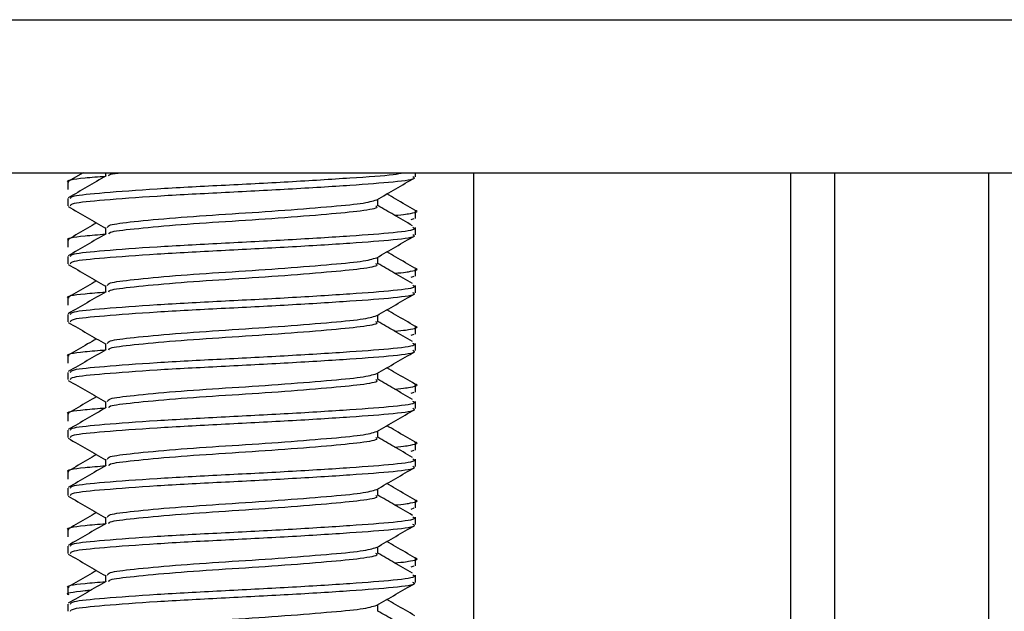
# Model space of a CAD drawing. Header units: inches. Extents: x 5 to 165, y 3 to 108.
# Tile 112 of 139: x 150.178 to 150.847, y 50.894 to 51.296. Entities that reach past the tile are written whole.
import ezdxf

# ---------------------------------------------------------------- set-up
doc = ezdxf.new("R2010")
doc.units = ezdxf.units.IN
doc.header["$LTSCALE"] = 10
doc.header["$MEASUREMENT"] = 0

msp = doc.modelspace()

# ---------------------------------------------------------------- linework, layer by layer
at = {"color": 7, "linetype": 'Continuous', "lineweight": 25}
for p, q in [((132.527442, 51.296265), (155.767442, 51.296265)), ((132.527442, 51.192265), (155.767442, 51.192265)), ((150.221611, 51.192265), (150.211671, 51.186496)), ((150.236619, 51.192265), (150.236619, 51.189817)), ((150.447268, 51.189416), (150.447268, 51.192265)), ((150.486458, 51.192265), (150.486458, 50.065392)), ((150.731858, 50.365843), (150.731858, 51.192265)), ((150.836458, 50.365843), (150.836458, 51.192265)), ((150.211047, 51.185845), (150.211047, 51.180924)), ((150.211047, 51.174653), (150.211047, 51.169731)), ((150.421696, 51.169731), (150.421696, 51.174276)), ((150.447268, 51.161239), (150.447268, 51.166163)), ((150.444325, 51.160526), (150.446291, 51.161239)), ((150.236619, 51.154967), (150.236619, 51.150447)), ((150.447268, 51.150046), (150.447268, 51.154967)), ((150.211047, 51.146475), (150.211047, 51.141554)), ((150.211047, 51.135282), (150.211047, 51.130361)), ((150.421696, 51.130361), (150.421696, 51.134906)), ((150.447268, 51.121869), (150.447268, 51.126793)), ((150.444325, 51.121156), (150.446291, 51.121869)), ((150.236619, 51.115597), (150.236619, 51.111077)), ((150.447268, 51.110676), (150.447268, 51.115597)), ((150.211047, 51.107105), (150.211047, 51.102184)), ((150.211047, 51.095912), (150.211047, 51.090991)), ((150.421696, 51.090991), (150.421696, 51.095536)), ((150.447268, 51.082498), (150.447268, 51.087423)), ((150.236619, 51.076227), (150.236619, 51.071707)), ((150.444325, 51.081786), (150.446291, 51.082498)), ((150.447268, 51.071306), (150.447268, 51.076227)), ((150.211047, 51.067735), (150.211047, 51.062813)), ((150.211047, 51.056542), (150.211047, 51.051621)), ((150.421696, 51.051621), (150.421696, 51.056166)), ((150.444325, 51.042416), (150.446291, 51.043128)), ((150.447268, 51.043128), (150.447268, 51.048053)), ((150.236619, 51.036857), (150.236619, 51.032337)), ((150.447268, 51.031936), (150.447268, 51.036857)), ((150.211047, 51.028365), (150.211047, 51.023443)), ((150.211047, 51.017172), (150.211047, 51.012251)), ((150.421696, 51.012251), (150.421696, 51.016796)), ((150.444325, 51.003046), (150.446291, 51.003758)), ((150.447268, 51.003758), (150.447268, 51.008683)), ((150.236619, 50.997487), (150.236619, 50.992967)), ((150.447268, 50.992566), (150.447268, 50.997487)), ((150.211047, 50.988995), (150.211047, 50.984073)), ((150.211047, 50.977802), (150.211047, 50.972881)), ((150.421696, 50.972881), (150.421696, 50.977426)), ((150.447268, 50.964388), (150.447268, 50.969312)), ((150.444325, 50.963676), (150.446291, 50.964388)), ((150.236619, 50.958117), (150.236619, 50.953597)), ((150.447268, 50.953196), (150.447268, 50.958117)), ((150.211047, 50.949624), (150.211047, 50.944703)), ((150.211047, 50.938432), (150.211047, 50.933511)), ((150.421696, 50.933511), (150.421696, 50.938056)), ((150.447268, 50.925018), (150.447268, 50.929942)), ((150.444325, 50.924306), (150.446291, 50.925018)), ((150.236619, 50.918747), (150.236619, 50.914227)), ((150.447268, 50.913826), (150.447268, 50.918747)), ((150.211047, 50.910254), (150.211047, 50.905333)), ((150.211047, 50.899062), (150.211047, 50.894141)), ((150.421696, 50.894141), (150.421696, 50.898686))]:
    msp.add_line(p, q, dxfattribs=at)
at = {"color": 8, "linetype": 'Continuous', "lineweight": 25}
msp.add_line((150.701858, 51.192265), (150.701858, 49.940392), dxfattribs=at)
at = {"color": 7, "linetype": 'Continuous', "lineweight": 25}
for points, knots in [([(150.212024, 51.185845), (150.211713, 51.185945), (150.208856, 51.186864), (150.216957, 51.188379), (150.231741, 51.189544), (150.236619, 51.189928)], [0, 0, 0, 0, 0.0757262, 0.6949928, 1, 1, 1, 1]), ([(150.237098, 51.190096), (150.23282, 51.18761), (150.22426, 51.182637), (150.215697, 51.177669), (150.211414, 51.175184)], [0, 0, 0, 0, 0.499794, 1, 1, 1, 1]), ([(150.212979, 51.174653), (150.213092, 51.175258), (150.213361, 51.176699), (150.234407, 51.178684), (150.269719, 51.181367), (150.314836, 51.183741), (150.362192, 51.186114), (150.403478, 51.188802), (150.431118, 51.190609), (150.436963, 51.191853), (150.438899, 51.192265)], [0, 0, 0, 0, 0.0989117, 0.2353028, 0.3773135, 0.5156895, 0.6540656, 0.7960763, 0.9324674, 1, 1, 1, 1]), ([(150.238863, 51.190053), (150.238788, 51.19044), (150.238638, 51.191214), (150.244624, 51.191915), (150.247611, 51.192265)], [0, 0, 0, 0, 0.5010482, 1, 1, 1, 1]), ([(150.212979, 51.169731), (150.213092, 51.170337), (150.21336, 51.171778), (150.234412, 51.173763), (150.269703, 51.176446), (150.314894, 51.17882), (150.361975, 51.181194), (150.404299, 51.183876), (150.434004, 51.186087), (150.448307, 51.188073), (150.44589, 51.189166), (150.445336, 51.189416)], [0, 0, 0, 0, 0.0887011, 0.2110126, 0.3383636, 0.4624552, 0.5865467, 0.7138977, 0.8362093, 0.9624552, 1, 1, 1, 1]), ([(150.42092, 51.173825), (150.425209, 51.176319), (150.433792, 51.181309), (150.442378, 51.186289), (150.446674, 51.188781)], [0, 0, 0, 0, 0.4996743, 1, 1, 1, 1]), ([(150.446767, 51.166741), (150.442472, 51.169232), (150.436129, 51.172912), (150.429787, 51.176598), (150.427739, 51.177788)], [0, 0, 0, 0, 0.677165, 1, 1, 1, 1]), ([(150.238133, 51.154967), (150.238221, 51.155573), (150.238431, 51.157014), (150.254925, 51.158999), (150.28258, 51.161682), (150.317957, 51.164056), (150.354967, 51.166431), (150.387669, 51.16911), (150.412484, 51.171319), (150.418071, 51.17301), (150.42089, 51.173863)], [0, 0, 0, 0, 0.0923336, 0.2196397, 0.3522104, 0.4813758, 0.6105412, 0.7431119, 0.870418, 1, 1, 1, 1]), ([(150.445099, 51.156217), (150.440871, 51.158691), (150.433059, 51.163261), (150.42527, 51.167832), (150.421696, 51.169929)], [0, 0, 0, 0, 0.5412479, 1, 1, 1, 1]), ([(150.2114, 51.169247), (150.215683, 51.166762), (150.22409, 51.161883), (150.232496, 51.156999), (150.236619, 51.154602)], [0, 0, 0, 0, 0.509447, 1, 1, 1, 1]), ([(150.238863, 51.150683), (150.239009, 51.15107), (150.239466, 51.152289), (150.255112, 51.154074), (150.282524, 51.156762), (150.317995, 51.159135), (150.354869, 51.161509), (150.388029, 51.164191), (150.411305, 51.166402), (150.422511, 51.168388), (150.420617, 51.169481), (150.420183, 51.169731)], [0, 0, 0, 0, 0.05887623, 0.1851812, 0.31670951, 0.44485922, 0.57300892, 0.70453724, 0.83084221, 0.9612249, 1, 1, 1, 1]), ([(150.433021, 51.163287), (150.435855, 51.16355), (150.439883, 51.163925), (150.445816, 51.164942), (150.450596, 51.165884), (150.446604, 51.16671), (150.44644, 51.166744)], [0, 0, 0, 0, 0.2232575, 0.3173707, 0.9719948, 1, 1, 1, 1]), ([(150.230585, 51.158108), (150.228558, 51.15693), (150.222258, 51.153267), (150.21595, 51.149608), (150.211671, 51.147125)], [0, 0, 0, 0, 0.3216639, 1, 1, 1, 1]), ([(150.212024, 51.146475), (150.211713, 51.146575), (150.208856, 51.147494), (150.216957, 51.149008), (150.231741, 51.150174), (150.236619, 51.150558)], [0, 0, 0, 0, 0.0757262, 0.6949928, 1, 1, 1, 1]), ([(150.237098, 51.150726), (150.23282, 51.14824), (150.22426, 51.143267), (150.215697, 51.138299), (150.211414, 51.135814)], [0, 0, 0, 0, 0.49979396, 1, 1, 1, 1]), ([(150.212979, 51.135282), (150.213092, 51.135888), (150.21336, 51.137329), (150.234412, 51.139314), (150.269703, 51.141997), (150.314894, 51.144371), (150.361975, 51.146745), (150.404299, 51.149427), (150.434004, 51.151638), (150.448307, 51.153624), (150.44589, 51.154717), (150.445336, 51.154967)], [0, 0, 0, 0, 0.0887011, 0.2110126, 0.3383636, 0.4624552, 0.5865467, 0.7138977, 0.8362093, 0.9624552, 1, 1, 1, 1]), ([(150.212979, 51.130361), (150.213092, 51.130967), (150.21336, 51.132408), (150.234412, 51.134393), (150.269703, 51.137076), (150.314894, 51.13945), (150.361975, 51.141824), (150.404299, 51.144506), (150.434004, 51.146717), (150.448307, 51.148703), (150.44589, 51.149796), (150.445336, 51.150046)], [0, 0, 0, 0, 0.0887011, 0.2110126, 0.3383636, 0.4624552, 0.5865467, 0.7138977, 0.8362093, 0.9624552, 1, 1, 1, 1]), ([(150.42092, 51.134455), (150.425209, 51.136949), (150.433792, 51.141939), (150.442378, 51.146919), (150.446674, 51.149411)], [0, 0, 0, 0, 0.4996743, 1, 1, 1, 1]), ([(150.446767, 51.127371), (150.442472, 51.129862), (150.436129, 51.133542), (150.429787, 51.137228), (150.427739, 51.138418)], [0, 0, 0, 0, 0.677165, 1, 1, 1, 1]), ([(150.2114, 51.129877), (150.215683, 51.127392), (150.22409, 51.122513), (150.232496, 51.117629), (150.236619, 51.115232)], [0, 0, 0, 0, 0.509447, 1, 1, 1, 1]), ([(150.238133, 51.115597), (150.238221, 51.116203), (150.238431, 51.117644), (150.254925, 51.119629), (150.28258, 51.122312), (150.317957, 51.124686), (150.354967, 51.127061), (150.387669, 51.12974), (150.412484, 51.131949), (150.418071, 51.13364), (150.42089, 51.134493)], [0, 0, 0, 0, 0.09233364, 0.21963966, 0.35221042, 0.48137579, 0.61054117, 0.74311193, 0.87041795, 1, 1, 1, 1]), ([(150.238863, 51.111313), (150.239009, 51.1117), (150.239466, 51.112919), (150.255112, 51.114704), (150.282524, 51.117392), (150.317995, 51.119764), (150.354869, 51.122139), (150.388029, 51.12482), (150.411305, 51.127032), (150.422511, 51.129018), (150.420617, 51.130111), (150.420183, 51.130361)], [0, 0, 0, 0, 0.0588762, 0.1851812, 0.3167095, 0.4448592, 0.5730089, 0.7045372, 0.8308422, 0.9612249, 1, 1, 1, 1]), ([(150.445099, 51.116847), (150.440871, 51.119321), (150.433059, 51.123891), (150.42527, 51.128462), (150.421696, 51.130559)], [0, 0, 0, 0, 0.5412479, 1, 1, 1, 1]), ([(150.433021, 51.123917), (150.435855, 51.12418), (150.439883, 51.124555), (150.445816, 51.125572), (150.450596, 51.126514), (150.446604, 51.12734), (150.44644, 51.127374)], [0, 0, 0, 0, 0.22325748, 0.31737066, 0.97199479, 1, 1, 1, 1]), ([(150.230585, 51.118738), (150.228558, 51.11756), (150.222258, 51.113897), (150.21595, 51.110238), (150.211671, 51.107755)], [0, 0, 0, 0, 0.3216639, 1, 1, 1, 1]), ([(150.212024, 51.107105), (150.211713, 51.107205), (150.208856, 51.108124), (150.216957, 51.109638), (150.231741, 51.110804), (150.236619, 51.111188)], [0, 0, 0, 0, 0.0757262, 0.6949928, 1, 1, 1, 1]), ([(150.237098, 51.111356), (150.23282, 51.10887), (150.22426, 51.103897), (150.215697, 51.098929), (150.211414, 51.096444)], [0, 0, 0, 0, 0.49979396, 1, 1, 1, 1]), ([(150.212979, 51.095912), (150.213092, 51.096518), (150.21336, 51.097959), (150.234412, 51.099944), (150.269703, 51.102627), (150.314894, 51.105001), (150.361975, 51.107375), (150.404299, 51.110057), (150.434004, 51.112268), (150.448307, 51.114254), (150.44589, 51.115347), (150.445336, 51.115597)], [0, 0, 0, 0, 0.0887011, 0.2110126, 0.3383636, 0.4624552, 0.5865467, 0.7138977, 0.8362093, 0.9624552, 1, 1, 1, 1]), ([(150.212979, 51.090991), (150.213092, 51.091597), (150.21336, 51.093037), (150.234412, 51.095023), (150.269703, 51.097706), (150.314894, 51.10008), (150.361975, 51.102454), (150.404299, 51.105136), (150.434004, 51.107347), (150.448307, 51.109333), (150.44589, 51.110426), (150.445336, 51.110676)], [0, 0, 0, 0, 0.0887011, 0.2110126, 0.3383636, 0.4624552, 0.5865467, 0.7138977, 0.8362093, 0.9624552, 1, 1, 1, 1]), ([(150.42092, 51.095085), (150.425209, 51.097578), (150.433792, 51.102569), (150.442378, 51.107549), (150.446674, 51.110041)], [0, 0, 0, 0, 0.49967433, 1, 1, 1, 1]), ([(150.446767, 51.088001), (150.442472, 51.090492), (150.436129, 51.094172), (150.429787, 51.097858), (150.427739, 51.099048)], [0, 0, 0, 0, 0.677165, 1, 1, 1, 1]), ([(150.2114, 51.090507), (150.215683, 51.088022), (150.22409, 51.083143), (150.232496, 51.078258), (150.236619, 51.075862)], [0, 0, 0, 0, 0.509447, 1, 1, 1, 1]), ([(150.238133, 51.076227), (150.238221, 51.076833), (150.238431, 51.078274), (150.254925, 51.080259), (150.28258, 51.082942), (150.317957, 51.085316), (150.354967, 51.087691), (150.387669, 51.09037), (150.412484, 51.092579), (150.418071, 51.09427), (150.42089, 51.095123)], [0, 0, 0, 0, 0.0923336, 0.2196397, 0.3522104, 0.4813758, 0.6105412, 0.7431119, 0.870418, 1, 1, 1, 1]), ([(150.238863, 51.071942), (150.239009, 51.07233), (150.239466, 51.073548), (150.255112, 51.075334), (150.282524, 51.078022), (150.317995, 51.080394), (150.354869, 51.082769), (150.388029, 51.08545), (150.411305, 51.087662), (150.422511, 51.089648), (150.420617, 51.090741), (150.420183, 51.090991)], [0, 0, 0, 0, 0.0588762, 0.1851812, 0.3167095, 0.4448592, 0.5730089, 0.7045372, 0.8308422, 0.9612249, 1, 1, 1, 1]), ([(150.445099, 51.077477), (150.440871, 51.079951), (150.433059, 51.08452), (150.42527, 51.089092), (150.421696, 51.091189)], [0, 0, 0, 0, 0.5412479, 1, 1, 1, 1]), ([(150.433021, 51.084547), (150.435855, 51.08481), (150.439883, 51.085185), (150.445816, 51.086202), (150.450596, 51.087144), (150.446604, 51.08797), (150.44644, 51.088004)], [0, 0, 0, 0, 0.2232575, 0.3173707, 0.9719948, 1, 1, 1, 1]), ([(150.230585, 51.079368), (150.228558, 51.07819), (150.222258, 51.074527), (150.21595, 51.070868), (150.211671, 51.068385)], [0, 0, 0, 0, 0.3216639, 1, 1, 1, 1]), ([(150.212979, 51.056542), (150.213092, 51.057148), (150.21336, 51.058589), (150.234412, 51.060574), (150.269703, 51.063257), (150.314894, 51.065631), (150.361975, 51.068005), (150.404299, 51.070687), (150.434004, 51.072898), (150.448307, 51.074884), (150.44589, 51.075977), (150.445336, 51.076227)], [0, 0, 0, 0, 0.0887011, 0.2110126, 0.3383636, 0.4624552, 0.5865467, 0.7138977, 0.8362093, 0.9624552, 1, 1, 1, 1]), ([(150.212024, 51.067735), (150.211713, 51.067835), (150.208856, 51.068754), (150.216957, 51.070268), (150.231741, 51.071434), (150.236619, 51.071818)], [0, 0, 0, 0, 0.0757262, 0.6949928, 1, 1, 1, 1]), ([(150.237098, 51.071986), (150.23282, 51.0695), (150.22426, 51.064526), (150.215697, 51.059559), (150.211414, 51.057074)], [0, 0, 0, 0, 0.499794, 1, 1, 1, 1]), ([(150.212979, 51.051621), (150.213092, 51.052227), (150.21336, 51.053667), (150.234412, 51.055653), (150.269703, 51.058336), (150.314894, 51.06071), (150.361975, 51.063084), (150.404299, 51.065766), (150.434004, 51.067977), (150.448307, 51.069963), (150.44589, 51.071056), (150.445336, 51.071306)], [0, 0, 0, 0, 0.0887011, 0.2110126, 0.3383636, 0.4624552, 0.5865467, 0.7138977, 0.8362093, 0.9624552, 1, 1, 1, 1]), ([(150.42092, 51.055715), (150.425209, 51.058208), (150.433792, 51.063199), (150.442378, 51.068179), (150.446674, 51.070671)], [0, 0, 0, 0, 0.4996743, 1, 1, 1, 1]), ([(150.446767, 51.048631), (150.442472, 51.051122), (150.436129, 51.054801), (150.429787, 51.058488), (150.427739, 51.059678)], [0, 0, 0, 0, 0.677165, 1, 1, 1, 1]), ([(150.2114, 51.051137), (150.215683, 51.048652), (150.22409, 51.043773), (150.232496, 51.038888), (150.236619, 51.036492)], [0, 0, 0, 0, 0.50944704, 1, 1, 1, 1]), ([(150.238133, 51.036857), (150.238221, 51.037463), (150.238431, 51.038903), (150.254925, 51.040889), (150.28258, 51.043572), (150.317957, 51.045946), (150.354967, 51.048321), (150.387669, 51.051), (150.412484, 51.053209), (150.418071, 51.0549), (150.42089, 51.055753)], [0, 0, 0, 0, 0.09233364, 0.21963966, 0.35221042, 0.48137579, 0.61054117, 0.74311193, 0.87041795, 1, 1, 1, 1]), ([(150.238863, 51.032572), (150.239009, 51.03296), (150.239466, 51.034178), (150.255112, 51.035964), (150.282524, 51.038652), (150.317995, 51.041024), (150.354869, 51.043399), (150.388029, 51.04608), (150.411305, 51.048292), (150.422511, 51.050278), (150.420617, 51.051371), (150.420183, 51.051621)], [0, 0, 0, 0, 0.0588762, 0.1851812, 0.3167095, 0.4448592, 0.5730089, 0.7045372, 0.8308422, 0.9612249, 1, 1, 1, 1]), ([(150.445099, 51.038107), (150.440871, 51.040581), (150.433059, 51.04515), (150.42527, 51.049722), (150.421696, 51.051819)], [0, 0, 0, 0, 0.5412479, 1, 1, 1, 1]), ([(150.433021, 51.045176), (150.435855, 51.04544), (150.439883, 51.045814), (150.445816, 51.046832), (150.450596, 51.047774), (150.446604, 51.0486), (150.44644, 51.048634)], [0, 0, 0, 0, 0.2232575, 0.3173707, 0.9719948, 1, 1, 1, 1]), ([(150.230585, 51.039998), (150.228558, 51.03882), (150.222258, 51.035157), (150.21595, 51.031497), (150.211671, 51.029015)], [0, 0, 0, 0, 0.3216639, 1, 1, 1, 1]), ([(150.212979, 51.017172), (150.213092, 51.017778), (150.21336, 51.019219), (150.234412, 51.021204), (150.269703, 51.023887), (150.314894, 51.026261), (150.361975, 51.028635), (150.404299, 51.031317), (150.434004, 51.033528), (150.448307, 51.035514), (150.44589, 51.036607), (150.445336, 51.036857)], [0, 0, 0, 0, 0.0887011, 0.2110126, 0.3383636, 0.4624552, 0.5865467, 0.7138977, 0.8362093, 0.9624552, 1, 1, 1, 1]), ([(150.212024, 51.028365), (150.211713, 51.028465), (150.208856, 51.029383), (150.216957, 51.030898), (150.231741, 51.032064), (150.236619, 51.032448)], [0, 0, 0, 0, 0.0757262, 0.6949928, 1, 1, 1, 1]), ([(150.237098, 51.032615), (150.23282, 51.03013), (150.22426, 51.025156), (150.215697, 51.020189), (150.211414, 51.017704)], [0, 0, 0, 0, 0.499794, 1, 1, 1, 1]), ([(150.212979, 51.012251), (150.213092, 51.012857), (150.21336, 51.014297), (150.234412, 51.016282), (150.269703, 51.018966), (150.314894, 51.02134), (150.361975, 51.023714), (150.404299, 51.026396), (150.434004, 51.028607), (150.448307, 51.030593), (150.44589, 51.031685), (150.445336, 51.031936)], [0, 0, 0, 0, 0.0887011, 0.2110126, 0.3383636, 0.4624552, 0.5865467, 0.7138977, 0.8362093, 0.9624552, 1, 1, 1, 1]), ([(150.42092, 51.016345), (150.425209, 51.018838), (150.433792, 51.023829), (150.442378, 51.028809), (150.446674, 51.031301)], [0, 0, 0, 0, 0.4996743, 1, 1, 1, 1]), ([(150.238133, 50.997487), (150.238221, 50.998093), (150.238431, 50.999533), (150.254925, 51.001519), (150.28258, 51.004202), (150.317957, 51.006576), (150.354967, 51.00895), (150.387669, 51.01163), (150.412484, 51.013839), (150.418071, 51.01553), (150.42089, 51.016383)], [0, 0, 0, 0, 0.09233364, 0.21963966, 0.35221042, 0.48137579, 0.61054117, 0.74311193, 0.87041795, 1, 1, 1, 1]), ([(150.446767, 51.009261), (150.442472, 51.011752), (150.436129, 51.015431), (150.429787, 51.019118), (150.427739, 51.020308)], [0, 0, 0, 0, 0.677165, 1, 1, 1, 1]), ([(150.2114, 51.011767), (150.215683, 51.009282), (150.22409, 51.004403), (150.232496, 50.999518), (150.236619, 50.997122)], [0, 0, 0, 0, 0.509447, 1, 1, 1, 1]), ([(150.238863, 50.993202), (150.239009, 50.99359), (150.239466, 50.994808), (150.255112, 50.996594), (150.282524, 50.999282), (150.317995, 51.001654), (150.354869, 51.004029), (150.388029, 51.00671), (150.411305, 51.008922), (150.422511, 51.010908), (150.420617, 51.012), (150.420183, 51.012251)], [0, 0, 0, 0, 0.0588762, 0.1851812, 0.3167095, 0.4448592, 0.5730089, 0.7045372, 0.8308422, 0.9612249, 1, 1, 1, 1]), ([(150.445099, 50.998737), (150.440871, 51.00121), (150.433059, 51.00578), (150.42527, 51.010352), (150.421696, 51.012449)], [0, 0, 0, 0, 0.5412479, 1, 1, 1, 1]), ([(150.433021, 51.005806), (150.435855, 51.00607), (150.439883, 51.006444), (150.445816, 51.007462), (150.450596, 51.008404), (150.446604, 51.00923), (150.44644, 51.009264)], [0, 0, 0, 0, 0.2232575, 0.3173707, 0.9719948, 1, 1, 1, 1]), ([(150.230585, 51.000628), (150.228558, 50.99945), (150.222258, 50.995787), (150.21595, 50.992127), (150.211671, 50.989645)], [0, 0, 0, 0, 0.3216639, 1, 1, 1, 1]), ([(150.212979, 50.977802), (150.213092, 50.978408), (150.21336, 50.979848), (150.234412, 50.981834), (150.269703, 50.984517), (150.314894, 50.986891), (150.361975, 50.989265), (150.404299, 50.991947), (150.434004, 50.994158), (150.448307, 50.996144), (150.44589, 50.997237), (150.445336, 50.997487)], [0, 0, 0, 0, 0.0887011, 0.2110126, 0.3383636, 0.4624552, 0.5865467, 0.7138977, 0.8362093, 0.9624552, 1, 1, 1, 1]), ([(150.212024, 50.988995), (150.211713, 50.989095), (150.208856, 50.990013), (150.216957, 50.991528), (150.231741, 50.992694), (150.236619, 50.993078)], [0, 0, 0, 0, 0.0757262, 0.6949928, 1, 1, 1, 1]), ([(150.237098, 50.993245), (150.23282, 50.99076), (150.22426, 50.985786), (150.215697, 50.980819), (150.211414, 50.978334)], [0, 0, 0, 0, 0.499794, 1, 1, 1, 1]), ([(150.212979, 50.972881), (150.213092, 50.973486), (150.21336, 50.974927), (150.234412, 50.976912), (150.269703, 50.979596), (150.314894, 50.981969), (150.361975, 50.984343), (150.404299, 50.987025), (150.434004, 50.989236), (150.448307, 50.991222), (150.44589, 50.992315), (150.445336, 50.992566)], [0, 0, 0, 0, 0.0887011, 0.2110126, 0.3383636, 0.4624552, 0.5865467, 0.7138977, 0.8362093, 0.9624552, 1, 1, 1, 1]), ([(150.42092, 50.976975), (150.425209, 50.979468), (150.433792, 50.984458), (150.442378, 50.989439), (150.446674, 50.991931)], [0, 0, 0, 0, 0.4996743, 1, 1, 1, 1]), ([(150.238133, 50.958117), (150.238221, 50.958723), (150.238431, 50.960163), (150.254925, 50.962149), (150.28258, 50.964832), (150.317957, 50.967206), (150.354967, 50.96958), (150.387669, 50.97226), (150.412484, 50.974469), (150.418071, 50.97616), (150.42089, 50.977013)], [0, 0, 0, 0, 0.0923336, 0.2196397, 0.3522104, 0.4813758, 0.6105412, 0.7431119, 0.870418, 1, 1, 1, 1]), ([(150.446767, 50.969891), (150.442472, 50.972382), (150.436129, 50.976061), (150.429787, 50.979748), (150.427739, 50.980938)], [0, 0, 0, 0, 0.677165, 1, 1, 1, 1]), ([(150.2114, 50.972397), (150.215683, 50.969912), (150.22409, 50.965033), (150.232496, 50.960148), (150.236619, 50.957752)], [0, 0, 0, 0, 0.509447, 1, 1, 1, 1]), ([(150.238863, 50.953832), (150.239009, 50.95422), (150.239466, 50.955438), (150.255112, 50.957224), (150.282524, 50.959912), (150.317995, 50.962284), (150.354869, 50.964659), (150.388029, 50.96734), (150.411305, 50.969552), (150.422511, 50.971537), (150.420617, 50.97263), (150.420183, 50.972881)], [0, 0, 0, 0, 0.05887623, 0.1851812, 0.31670951, 0.44485922, 0.57300892, 0.70453724, 0.83084221, 0.9612249, 1, 1, 1, 1]), ([(150.445099, 50.959367), (150.440871, 50.96184), (150.433059, 50.96641), (150.42527, 50.970982), (150.421696, 50.973079)], [0, 0, 0, 0, 0.5412479, 1, 1, 1, 1]), ([(150.433021, 50.966436), (150.435855, 50.9667), (150.439883, 50.967074), (150.445816, 50.968092), (150.450596, 50.969034), (150.446604, 50.96986), (150.44644, 50.969894)], [0, 0, 0, 0, 0.2232575, 0.3173707, 0.9719948, 1, 1, 1, 1]), ([(150.230585, 50.961258), (150.228558, 50.960079), (150.222258, 50.956417), (150.21595, 50.952757), (150.211671, 50.950275)], [0, 0, 0, 0, 0.3216639, 1, 1, 1, 1]), ([(150.212979, 50.938432), (150.213092, 50.939038), (150.21336, 50.940478), (150.234412, 50.942464), (150.269703, 50.945147), (150.314894, 50.947521), (150.361975, 50.949895), (150.404299, 50.952577), (150.434004, 50.954788), (150.448307, 50.956774), (150.44589, 50.957867), (150.445336, 50.958117)], [0, 0, 0, 0, 0.0887011, 0.2110126, 0.3383636, 0.4624552, 0.5865467, 0.7138977, 0.8362093, 0.9624552, 1, 1, 1, 1]), ([(150.212024, 50.949624), (150.211713, 50.949725), (150.208856, 50.950643), (150.216957, 50.952158), (150.231741, 50.953323), (150.236619, 50.953708)], [0, 0, 0, 0, 0.0757262, 0.6949928, 1, 1, 1, 1]), ([(150.237098, 50.953875), (150.23282, 50.95139), (150.22426, 50.946416), (150.215697, 50.941449), (150.211414, 50.938964)], [0, 0, 0, 0, 0.499794, 1, 1, 1, 1]), ([(150.212979, 50.933511), (150.213092, 50.934116), (150.21336, 50.935557), (150.234412, 50.937542), (150.269703, 50.940226), (150.314894, 50.942599), (150.361975, 50.944973), (150.404299, 50.947655), (150.434004, 50.949866), (150.448307, 50.951852), (150.44589, 50.952945), (150.445336, 50.953196)], [0, 0, 0, 0, 0.0887011, 0.2110126, 0.3383636, 0.4624552, 0.5865467, 0.7138977, 0.8362093, 0.9624552, 1, 1, 1, 1]), ([(150.42092, 50.937605), (150.425209, 50.940098), (150.433792, 50.945088), (150.442378, 50.950069), (150.446674, 50.952561)], [0, 0, 0, 0, 0.4996743, 1, 1, 1, 1]), ([(150.238133, 50.918747), (150.238221, 50.919353), (150.238431, 50.920793), (150.254925, 50.922779), (150.28258, 50.925462), (150.317957, 50.927835), (150.354967, 50.93021), (150.387669, 50.93289), (150.412484, 50.935099), (150.418071, 50.93679), (150.42089, 50.937643)], [0, 0, 0, 0, 0.09233364, 0.21963966, 0.35221042, 0.48137579, 0.61054117, 0.74311193, 0.87041795, 1, 1, 1, 1]), ([(150.446767, 50.930521), (150.442472, 50.933012), (150.436129, 50.936691), (150.429787, 50.940378), (150.427739, 50.941568)], [0, 0, 0, 0, 0.677165, 1, 1, 1, 1]), ([(150.2114, 50.933027), (150.215683, 50.930541), (150.22409, 50.925663), (150.232496, 50.920778), (150.236619, 50.918382)], [0, 0, 0, 0, 0.50944704, 1, 1, 1, 1]), ([(150.238863, 50.914462), (150.239009, 50.91485), (150.239466, 50.916068), (150.255112, 50.917854), (150.282524, 50.920542), (150.317995, 50.922914), (150.354869, 50.925289), (150.388029, 50.92797), (150.411305, 50.930182), (150.422511, 50.932167), (150.420617, 50.93326), (150.420183, 50.933511)], [0, 0, 0, 0, 0.0588762, 0.1851812, 0.3167095, 0.4448592, 0.5730089, 0.7045372, 0.8308422, 0.9612249, 1, 1, 1, 1]), ([(150.445099, 50.919997), (150.440871, 50.92247), (150.433059, 50.92704), (150.42527, 50.931612), (150.421696, 50.933709)], [0, 0, 0, 0, 0.5412479, 1, 1, 1, 1]), ([(150.433021, 50.927066), (150.435855, 50.92733), (150.439883, 50.927704), (150.445816, 50.928722), (150.450596, 50.929664), (150.446604, 50.93049), (150.44644, 50.930523)], [0, 0, 0, 0, 0.2232575, 0.3173707, 0.9719948, 1, 1, 1, 1]), ([(150.230585, 50.921888), (150.228558, 50.920709), (150.222258, 50.917047), (150.21595, 50.913387), (150.211671, 50.910905)], [0, 0, 0, 0, 0.3216639, 1, 1, 1, 1]), ([(150.212979, 50.899062), (150.213092, 50.899668), (150.21336, 50.901108), (150.234412, 50.903093), (150.269703, 50.905777), (150.314894, 50.908151), (150.361975, 50.910525), (150.404299, 50.913207), (150.434004, 50.915418), (150.448307, 50.917404), (150.44589, 50.918496), (150.445336, 50.918747)], [0, 0, 0, 0, 0.0887011, 0.2110126, 0.3383636, 0.4624552, 0.5865467, 0.7138977, 0.8362093, 0.9624552, 1, 1, 1, 1]), ([(150.212024, 50.910254), (150.211713, 50.910354), (150.208856, 50.911273), (150.216957, 50.912788), (150.231741, 50.913953), (150.236619, 50.914338)], [0, 0, 0, 0, 0.07572619, 0.69499277, 1, 1, 1, 1]), ([(150.237098, 50.914505), (150.23282, 50.91202), (150.22426, 50.907046), (150.215697, 50.902079), (150.211414, 50.899594)], [0, 0, 0, 0, 0.499794, 1, 1, 1, 1]), ([(150.212979, 50.894141), (150.213092, 50.894746), (150.21336, 50.896187), (150.234412, 50.898172), (150.269703, 50.900856), (150.314894, 50.903229), (150.361975, 50.905603), (150.404299, 50.908285), (150.434004, 50.910496), (150.448307, 50.912482), (150.44589, 50.913575), (150.445336, 50.913826)], [0, 0, 0, 0, 0.0887011, 0.2110126, 0.3383636, 0.4624552, 0.5865467, 0.7138977, 0.8362093, 0.9624552, 1, 1, 1, 1]), ([(150.42092, 50.898235), (150.425209, 50.900728), (150.433792, 50.905718), (150.442378, 50.910699), (150.446674, 50.913191)], [0, 0, 0, 0, 0.4996743, 1, 1, 1, 1]), ([(150.212024, 50.905333), (150.211715, 50.905433), (150.208884, 50.906351), (150.214504, 50.907566), (150.225503, 50.908473), (150.226914, 50.90859)], [0, 0, 0, 0, 0.0963275, 0.8840653, 1, 1, 1, 1]), ([(150.238133, 50.879377), (150.238221, 50.879983), (150.238431, 50.881423), (150.254925, 50.883409), (150.28258, 50.886092), (150.317957, 50.888465), (150.354967, 50.89084), (150.387669, 50.893519), (150.412484, 50.895729), (150.418071, 50.89742), (150.42089, 50.898273)], [0, 0, 0, 0, 0.0923336, 0.2196397, 0.3522104, 0.4813758, 0.6105412, 0.7431119, 0.870418, 1, 1, 1, 1]), ([(150.446767, 50.89115), (150.442472, 50.893642), (150.436129, 50.897321), (150.429787, 50.901008), (150.427739, 50.902198)], [0, 0, 0, 0, 0.677165, 1, 1, 1, 1]), ([(150.445099, 50.880627), (150.440871, 50.8831), (150.433059, 50.88767), (150.42527, 50.892241), (150.421696, 50.894339)], [0, 0, 0, 0, 0.5412479, 1, 1, 1, 1])]:
    msp.add_open_spline(points, degree=3, knots=knots, dxfattribs=at)

doc.saveas('drawing.dxf')
